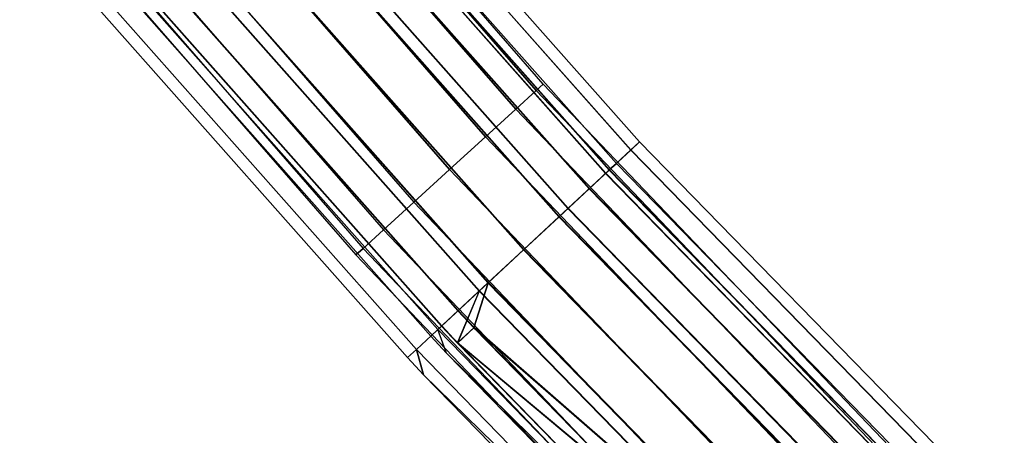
# Model space of a CAD drawing. Extents: x -176 to 176, y -176 to 176.
# Tile 2 of 208: x -135 to -119, y -121 to -114. Entities that reach past the tile are written whole.
import ezdxf

# ---------------------------------------------------------------- set-up
doc = ezdxf.new("R2010")
doc.units = 0
doc.header["$LTSCALE"] = 25.4
doc.layers.get('0').update_dxf_attribs({"linetype": 'CONTINUOUS'})

# ---------------------------------------------------------------- blocks, each defined once
blk = doc.blocks.new('BIURKOWA_B_STL')
at = {"color": 0}
for p, q in [((-131.673, -109.34, 407.235), (-126.483, -115.305, 407.235)), ((-126.483, -115.305, 408.765), (-131.673, -109.34, 408.765)), ((-126.483, -115.305, 408.765), (-131.673, -109.34, 408.765)), ((-131.673, -109.34, 407.235), (-126.483, -115.305, 407.235)), ((-131.673, -109.34, 196.235), (-126.483, -115.305, 196.235)), ((-126.483, -115.305, 197.765), (-131.673, -109.34, 197.765)), ((-126.483, -115.305, 197.765), (-131.673, -109.34, 197.765)), ((-131.673, -109.34, 196.235), (-126.483, -115.305, 196.235)), ((-126.371, -115.202, 408), (-131.556, -109.243, 408)), ((-126.371, -115.202, 408), (-131.556, -109.243, 408)), ((-126.371, -115.202, 197), (-131.556, -109.243, 197)), ((-126.371, -115.202, 197), (-131.556, -109.243, 197)), ((-132.007, -109.617, 406.586), (-126.803, -115.597, 406.586)), ((-132.007, -109.617, 406.586), (-126.803, -115.597, 406.586)), ((-126.803, -115.597, 409.414), (-132.007, -109.617, 409.414)), ((-126.803, -115.597, 409.414), (-132.007, -109.617, 409.414)), ((-132.007, -109.617, 195.586), (-126.803, -115.597, 195.586)), ((-132.007, -109.617, 195.586), (-126.803, -115.597, 195.586)), ((-126.803, -115.597, 198.414), (-132.007, -109.617, 198.414)), ((-126.803, -115.597, 198.414), (-132.007, -109.617, 198.414)), ((-130.316, -109.946, 408), (-124.852, -116.113, 408)), ((-130.316, -109.946, 408), (-124.852, -116.113, 408)), ((-130.316, -109.946, 196.996), (-124.852, -116.113, 196.996)), ((-130.316, -109.946, 196.996), (-124.852, -116.113, 196.996)), ((-132.506, -110.032, 406.152), (-127.283, -116.034, 406.152)), ((-132.506, -110.032, 406.152), (-127.283, -116.034, 406.152)), ((-127.283, -116.034, 409.848), (-132.506, -110.032, 409.848)), ((-127.283, -116.034, 409.848), (-132.506, -110.032, 409.848)), ((-132.506, -110.032, 195.152), (-127.283, -116.034, 195.152)), ((-132.506, -110.032, 195.152), (-127.283, -116.034, 195.152)), ((-127.283, -116.034, 198.848), (-132.506, -110.032, 198.848)), ((-127.283, -116.034, 198.848), (-132.506, -110.032, 198.848)), ((-130.462, -110.069, 196.04), (-124.992, -116.244, 196.04)), ((-130.462, -110.069, 196.04), (-124.992, -116.244, 196.04)), ((-130.461, -110.068, 407.043), (-124.991, -116.243, 407.043)), ((-130.461, -110.068, 407.043), (-124.991, -116.243, 407.043)), ((-130.461, -110.068, 408.957), (-124.991, -116.243, 408.957)), ((-130.461, -110.068, 408.957), (-124.991, -116.243, 408.957)), ((-130.46, -110.067, 197.952), (-124.99, -116.241, 197.952)), ((-130.46, -110.067, 197.952), (-124.99, -116.241, 197.952)), ((-125.218, -116.454, 196.996), (-130.698, -110.268, 196.996)), ((-125.218, -116.454, 196.996), (-130.698, -110.268, 196.996)), ((-130.698, -110.268, 408), (-125.218, -116.454, 408)), ((-130.698, -110.268, 408), (-125.218, -116.454, 408)), ((-130.877, -110.419, 195.23), (-125.39, -116.613, 195.23)), ((-130.877, -110.419, 195.23), (-125.39, -116.613, 195.23)), ((-130.875, -110.418, 406.232), (-125.388, -116.612, 406.232)), ((-130.875, -110.418, 406.232), (-125.388, -116.612, 406.232)), ((-130.875, -110.418, 409.768), (-125.388, -116.612, 409.768)), ((-130.875, -110.418, 409.768), (-125.388, -116.612, 409.768)), ((-130.872, -110.415, 198.764), (-125.385, -116.609, 198.764)), ((-130.872, -110.415, 198.764), (-125.385, -116.609, 198.764)), ((-130.816, -110.367, 196.231), (-125.331, -116.558, 196.231)), ((-130.816, -110.367, 196.231), (-125.331, -116.558, 196.231)), ((-130.814, -110.366, 408.765), (-125.329, -116.557, 408.765)), ((-130.814, -110.366, 408.765), (-125.329, -116.557, 408.765)), ((-130.814, -110.366, 407.235), (-125.329, -116.557, 407.235)), ((-130.814, -110.366, 407.235), (-125.329, -116.557, 407.235)), ((-130.813, -110.365, 197.761), (-125.328, -116.556, 197.761)), ((-130.813, -110.365, 197.761), (-125.328, -116.556, 197.761)), ((-127.849, -116.549, 410), (-133.095, -110.521, 410)), ((-133.095, -110.521, 406), (-127.849, -116.549, 406)), ((-133.095, -110.521, 406), (-127.849, -116.549, 406)), ((-127.849, -116.549, 410), (-133.095, -110.521, 410)), ((-127.849, -116.549, 199), (-133.095, -110.521, 199)), ((-133.095, -110.521, 195), (-127.849, -116.549, 195)), ((-133.095, -110.521, 195), (-127.849, -116.549, 195)), ((-127.849, -116.549, 199), (-133.095, -110.521, 199)), ((-131.148, -110.647, 195.583), (-125.649, -116.854, 195.583)), ((-131.148, -110.647, 195.583), (-125.649, -116.854, 195.583)), ((-125.647, -116.853, 409.414), (-131.146, -110.646, 409.414)), ((-131.146, -110.646, 406.586), (-125.647, -116.853, 406.586)), ((-131.146, -110.646, 406.586), (-125.647, -116.853, 406.586)), ((-125.647, -116.853, 409.414), (-131.146, -110.646, 409.414)), ((-131.143, -110.643, 198.41), (-125.644, -116.85, 198.41)), ((-131.143, -110.643, 198.41), (-125.644, -116.85, 198.41)), ((-133.684, -111.009, 409.848), (-128.414, -117.065, 409.848)), ((-133.684, -111.009, 409.848), (-128.414, -117.065, 409.848)), ((-133.684, -111.009, 406.152), (-128.414, -117.065, 406.152)), ((-133.684, -111.009, 406.152), (-128.414, -117.065, 406.152)), ((-133.684, -111.009, 198.848), (-128.414, -117.065, 198.848)), ((-133.684, -111.009, 198.848), (-128.414, -117.065, 198.848)), ((-133.684, -111.009, 195.152), (-128.414, -117.065, 195.152)), ((-133.684, -111.009, 195.152), (-128.414, -117.065, 195.152)), ((-131.644, -111.066, 195.151), (-126.124, -117.296, 195.151)), ((-131.644, -111.066, 195.151), (-126.124, -117.296, 195.151)), ((-126.122, -117.295, 406.152), (-131.642, -111.064, 406.152)), ((-126.122, -117.295, 406.152), (-131.642, -111.064, 406.152)), ((-131.642, -111.064, 409.848), (-126.122, -117.295, 409.848)), ((-131.642, -111.064, 409.848), (-126.122, -117.295, 409.848)), ((-131.637, -111.06, 198.845), (-126.118, -117.291, 198.845)), ((-131.637, -111.06, 198.845), (-126.118, -117.291, 198.845)), ((-131.497, -110.942, 194.689), (-125.984, -117.166, 194.689)), ((-131.497, -110.942, 194.689), (-125.984, -117.166, 194.689)), ((-131.495, -110.941, 405.69), (-125.982, -117.164, 405.69)), ((-131.495, -110.941, 405.69), (-125.982, -117.164, 405.69)), ((-131.495, -110.941, 410.31), (-125.982, -117.164, 410.31)), ((-131.495, -110.941, 410.31), (-125.982, -117.164, 410.31)), ((-131.491, -110.937, 199.307), (-125.978, -117.16, 199.307)), ((-131.491, -110.937, 199.307), (-125.978, -117.16, 199.307)), ((-134.183, -111.424, 409.414), (-128.894, -117.502, 409.414)), ((-134.183, -111.424, 409.414), (-128.894, -117.502, 409.414)), ((-134.183, -111.424, 406.586), (-128.894, -117.502, 406.586)), ((-134.183, -111.424, 406.586), (-128.894, -117.502, 406.586)), ((-134.183, -111.424, 198.414), (-128.894, -117.502, 198.414)), ((-134.183, -111.424, 198.414), (-128.894, -117.502, 198.414)), ((-134.183, -111.424, 195.586), (-128.894, -117.502, 195.586)), ((-134.183, -111.424, 195.586), (-128.894, -117.502, 195.586)), ((-132.221, -111.553, 199.5), (-126.678, -117.811, 199.5)), ((-132.221, -111.553, 199.5), (-126.678, -117.811, 199.5)), ((-126.678, -117.811, 199), (-132.221, -111.553, 199)), ((-126.678, -117.811, 199), (-132.221, -111.553, 199)), ((-134.516, -111.701, 408.765), (-129.214, -117.794, 408.765)), ((-134.516, -111.701, 408.765), (-129.214, -117.794, 408.765)), ((-134.516, -111.701, 407.235), (-129.214, -117.794, 407.235)), ((-134.516, -111.701, 407.235), (-129.214, -117.794, 407.235)), ((-134.516, -111.701, 197.765), (-129.214, -117.794, 197.765)), ((-134.516, -111.701, 197.765), (-129.214, -117.794, 197.765)), ((-134.516, -111.701, 196.235), (-129.214, -117.794, 196.235)), ((-134.516, -111.701, 196.235), (-129.214, -117.794, 196.235)), ((-132.228, -111.559, 194.5), (-126.684, -117.817, 194.5)), ((-132.228, -111.559, 194.5), (-126.684, -117.817, 194.5)), ((-132.228, -111.559, 195), (-126.684, -117.817, 195)), ((-132.228, -111.559, 195), (-126.684, -117.817, 195)), ((-132.227, -111.558, 405.5), (-126.682, -117.816, 405.5)), ((-132.227, -111.558, 405.5), (-126.682, -117.816, 405.5)), ((-132.227, -111.558, 410.5), (-126.682, -117.816, 410.5)), ((-132.227, -111.558, 410.5), (-126.682, -117.816, 410.5)), ((-132.227, -111.558, 406), (-126.682, -117.816, 406)), ((-132.227, -111.558, 410), (-126.682, -117.816, 410)), ((-132.227, -111.558, 406), (-126.682, -117.816, 406)), ((-132.227, -111.558, 410), (-126.682, -117.816, 410)), ((-134.633, -111.798, 408), (-129.327, -117.897, 408)), ((-134.633, -111.798, 408), (-129.327, -117.897, 408)), ((-134.633, -111.798, 197), (-129.327, -117.897, 197)), ((-134.633, -111.798, 197), (-129.327, -117.897, 197)), ((-132.959, -112.176, 194.691), (-127.384, -118.468, 194.691)), ((-132.959, -112.176, 194.691), (-127.384, -118.468, 194.691)), ((-132.958, -112.175, 405.69), (-127.383, -118.467, 405.69)), ((-132.958, -112.175, 405.69), (-127.383, -118.467, 405.69)), ((-132.958, -112.175, 410.31), (-127.383, -118.467, 410.31)), ((-132.958, -112.175, 410.31), (-127.383, -118.467, 410.31)), ((-132.953, -112.17, 199.312), (-127.378, -118.463, 199.312)), ((-132.953, -112.17, 199.312), (-127.378, -118.463, 199.312)), ((-127.244, -118.338, 195.153), (-132.813, -112.052, 195.153)), ((-127.244, -118.338, 195.153), (-132.813, -112.052, 195.153)), ((-132.812, -112.051, 406.152), (-127.243, -118.337, 406.152)), ((-132.812, -112.051, 406.152), (-127.243, -118.337, 406.152)), ((-132.812, -112.051, 409.848), (-127.243, -118.337, 409.848)), ((-132.812, -112.051, 409.848), (-127.243, -118.337, 409.848)), ((-132.806, -112.047, 198.851), (-127.238, -118.332, 198.851)), ((-132.806, -112.047, 198.851), (-127.238, -118.332, 198.851)), ((-127.718, -118.779, 406.586), (-133.308, -112.47, 406.586)), ((-133.308, -112.47, 195.587), (-127.719, -118.779, 195.587)), ((-133.308, -112.47, 195.587), (-127.719, -118.779, 195.587)), ((-127.718, -118.779, 406.586), (-133.308, -112.47, 406.586)), ((-127.718, -118.779, 409.414), (-133.308, -112.47, 409.414)), ((-127.718, -118.779, 409.414), (-133.308, -112.47, 409.414)), ((-133.303, -112.466, 198.42), (-127.714, -118.775, 198.42)), ((-133.303, -112.466, 198.42), (-127.714, -118.775, 198.42)), ((-133.639, -112.749, 196.235), (-128.036, -119.074, 196.235)), ((-133.639, -112.749, 196.235), (-128.036, -119.074, 196.235)), ((-133.639, -112.749, 408.765), (-128.036, -119.074, 408.765)), ((-133.639, -112.749, 408.765), (-128.036, -119.074, 408.765)), ((-133.578, -112.698, 406.232), (-127.977, -119.02, 406.232)), ((-133.578, -112.698, 406.232), (-127.977, -119.02, 406.232)), ((-133.578, -112.698, 409.768), (-127.977, -119.02, 409.768)), ((-133.578, -112.698, 409.768), (-127.977, -119.02, 409.768)), ((-133.578, -112.698, 195.233), (-127.978, -119.02, 195.233)), ((-133.578, -112.698, 195.233), (-127.978, -119.02, 195.233)), ((-133.574, -112.694, 198.773), (-127.973, -119.016, 198.773)), ((-133.574, -112.694, 198.773), (-127.973, -119.016, 198.773)), ((-133.755, -112.847, 197), (-128.147, -119.178, 197)), ((-133.755, -112.847, 408), (-128.147, -119.178, 408)), ((-133.755, -112.847, 197), (-128.147, -119.178, 197)), ((-133.755, -112.847, 408), (-128.147, -119.178, 408)), ((-133.992, -113.047, 408.957), (-128.374, -119.389, 408.957)), ((-133.992, -113.047, 408.957), (-128.374, -119.389, 408.957)), ((-133.992, -113.047, 196.044), (-128.374, -119.389, 196.044)), ((-133.992, -113.047, 196.044), (-128.374, -119.389, 196.044)), ((-134.137, -113.17, 408), (-128.513, -119.518, 408)), ((-134.137, -113.17, 197), (-128.513, -119.518, 197)), ((-134.137, -113.17, 408), (-128.513, -119.518, 408)), ((-134.137, -113.17, 197), (-128.513, -119.518, 197)), ((-126.371, -115.202, 408), (-126.483, -115.305, 408.765)), ((-126.371, -115.202, 408), (-126.483, -115.305, 408.765)), ((-126.483, -115.305, 407.235), (-126.371, -115.202, 408)), ((-126.483, -115.305, 407.235), (-126.371, -115.202, 408)), ((-126.371, -115.202, 197), (-126.483, -115.305, 197.765)), ((-126.371, -115.202, 197), (-126.483, -115.305, 197.765)), ((-126.483, -115.305, 196.235), (-126.371, -115.202, 197)), ((-126.483, -115.305, 196.235), (-126.371, -115.202, 197)), ((-120.915, -120.915, 408), (-126.371, -115.202, 408)), ((-120.915, -120.915, 408), (-126.371, -115.202, 408)), ((-120.915, -120.915, 197), (-126.371, -115.202, 197)), ((-120.915, -120.915, 197), (-126.371, -115.202, 197)), ((-126.803, -115.597, 406.586), (-126.483, -115.305, 407.235)), ((-126.803, -115.597, 406.586), (-126.483, -115.305, 407.235)), ((-126.483, -115.305, 408.765), (-126.803, -115.597, 409.414)), ((-126.483, -115.305, 408.765), (-126.803, -115.597, 409.414)), ((-126.803, -115.597, 195.586), (-126.483, -115.305, 196.235)), ((-126.803, -115.597, 195.586), (-126.483, -115.305, 196.235)), ((-126.483, -115.305, 197.765), (-126.803, -115.597, 198.414)), ((-126.483, -115.305, 197.765), (-126.803, -115.597, 198.414)), ((-126.483, -115.305, 407.235), (-121.023, -121.023, 407.235)), ((-121.023, -121.023, 408.765), (-126.483, -115.305, 408.765)), ((-121.023, -121.023, 408.765), (-126.483, -115.305, 408.765)), ((-126.483, -115.305, 407.235), (-121.023, -121.023, 407.235)), ((-126.483, -115.305, 196.235), (-121.023, -121.023, 196.235)), ((-121.023, -121.023, 197.765), (-126.483, -115.305, 197.765)), ((-121.023, -121.023, 197.765), (-126.483, -115.305, 197.765)), ((-126.483, -115.305, 196.235), (-121.023, -121.023, 196.235)), ((-126.803, -115.597, 406.586), (-127.283, -116.034, 406.152)), ((-126.803, -115.597, 406.586), (-127.283, -116.034, 406.152)), ((-126.803, -115.597, 409.414), (-127.283, -116.034, 409.848)), ((-126.803, -115.597, 409.414), (-127.283, -116.034, 409.848)), ((-126.803, -115.597, 195.586), (-127.283, -116.034, 195.152)), ((-126.803, -115.597, 195.586), (-127.283, -116.034, 195.152)), ((-126.803, -115.597, 198.414), (-127.283, -116.034, 198.848)), ((-126.803, -115.597, 198.414), (-127.283, -116.034, 198.848)), ((-126.803, -115.597, 406.586), (-121.329, -121.329, 406.586)), ((-126.803, -115.597, 406.586), (-121.329, -121.329, 406.586)), ((-121.329, -121.329, 409.414), (-126.803, -115.597, 409.414)), ((-121.329, -121.329, 409.414), (-126.803, -115.597, 409.414)), ((-126.803, -115.597, 195.586), (-121.329, -121.329, 195.586)), ((-126.803, -115.597, 195.586), (-121.329, -121.329, 195.586)), ((-121.329, -121.329, 198.414), (-126.803, -115.597, 198.414)), ((-121.329, -121.329, 198.414), (-126.803, -115.597, 198.414)), ((-127.283, -116.034, 406.152), (-127.849, -116.549, 406)), ((-127.283, -116.034, 406.152), (-127.849, -116.549, 406)), ((-127.283, -116.034, 409.848), (-127.849, -116.549, 410)), ((-127.283, -116.034, 409.848), (-127.849, -116.549, 410)), ((-127.283, -116.034, 195.152), (-127.849, -116.549, 195)), ((-127.283, -116.034, 195.152), (-127.849, -116.549, 195)), ((-127.283, -116.034, 198.848), (-127.849, -116.549, 199)), ((-127.283, -116.034, 198.848), (-127.849, -116.549, 199)), ((-127.283, -116.034, 406.152), (-121.788, -121.788, 406.152)), ((-127.283, -116.034, 406.152), (-121.788, -121.788, 406.152)), ((-121.788, -121.788, 409.848), (-127.283, -116.034, 409.848)), ((-121.788, -121.788, 409.848), (-127.283, -116.034, 409.848)), ((-127.283, -116.034, 195.152), (-121.788, -121.788, 195.152)), ((-127.283, -116.034, 195.152), (-121.788, -121.788, 195.152)), ((-121.788, -121.788, 198.848), (-127.283, -116.034, 198.848)), ((-121.788, -121.788, 198.848), (-127.283, -116.034, 198.848)), ((-124.992, -116.244, 196.04), (-124.852, -116.113, 196.996)), ((-124.992, -116.244, 196.04), (-124.852, -116.113, 196.996)), ((-124.852, -116.113, 408), (-124.991, -116.243, 408.957)), ((-124.991, -116.243, 407.043), (-124.852, -116.113, 408)), ((-124.991, -116.243, 407.043), (-124.852, -116.113, 408)), ((-124.852, -116.113, 408), (-124.991, -116.243, 408.957)), ((-124.852, -116.113, 196.996), (-124.99, -116.241, 197.952)), ((-124.852, -116.113, 196.996), (-124.99, -116.241, 197.952)), ((-119.096, -122.01, 408), (-124.852, -116.113, 408)), ((-119.096, -122.01, 408), (-124.852, -116.113, 408)), ((-119.096, -122.01, 196.996), (-124.852, -116.113, 196.996)), ((-119.096, -122.01, 196.996), (-124.852, -116.113, 196.996)), ((-125.39, -116.613, 195.23), (-124.992, -116.244, 196.04)), ((-125.39, -116.613, 195.23), (-124.992, -116.244, 196.04)), ((-124.991, -116.243, 408.957), (-125.388, -116.612, 409.768)), ((-125.388, -116.612, 406.232), (-124.991, -116.243, 407.043)), ((-125.388, -116.612, 406.232), (-124.991, -116.243, 407.043)), ((-124.991, -116.243, 408.957), (-125.388, -116.612, 409.768)), ((-124.99, -116.241, 197.952), (-125.385, -116.609, 198.764)), ((-124.99, -116.241, 197.952), (-125.385, -116.609, 198.764)), ((-119.23, -122.147, 196.04), (-124.992, -116.244, 196.04)), ((-119.23, -122.147, 196.04), (-124.992, -116.244, 196.04)), ((-119.229, -122.146, 408.957), (-124.991, -116.243, 408.957)), ((-119.229, -122.146, 408.957), (-124.991, -116.243, 408.957)), ((-119.229, -122.146, 407.043), (-124.991, -116.243, 407.043)), ((-119.229, -122.146, 407.043), (-124.991, -116.243, 407.043)), ((-119.228, -122.144, 197.952), (-124.99, -116.241, 197.952)), ((-119.228, -122.144, 197.952), (-124.99, -116.241, 197.952)), ((-125.218, -116.454, 196.996), (-125.331, -116.558, 196.231)), ((-125.218, -116.454, 196.996), (-125.331, -116.558, 196.231)), ((-125.329, -116.557, 408.765), (-125.218, -116.454, 408)), ((-125.329, -116.557, 408.765), (-125.218, -116.454, 408)), ((-125.218, -116.454, 408), (-125.329, -116.557, 407.235)), ((-125.218, -116.454, 408), (-125.329, -116.557, 407.235)), ((-125.218, -116.454, 196.996), (-125.328, -116.556, 197.761)), ((-125.218, -116.454, 196.996), (-125.328, -116.556, 197.761)), ((-125.218, -116.454, 196.996), (-119.445, -122.367, 196.996)), ((-125.218, -116.454, 196.996), (-119.445, -122.367, 196.996)), ((-125.218, -116.454, 408), (-119.445, -122.367, 408)), ((-125.218, -116.454, 408), (-119.445, -122.367, 408)), ((-127.849, -116.549, 410), (-128.414, -117.065, 409.848)), ((-127.849, -116.549, 406), (-128.414, -117.065, 406.152)), ((-127.849, -116.549, 406), (-128.414, -117.065, 406.152)), ((-127.849, -116.549, 410), (-128.414, -117.065, 409.848)), ((-127.849, -116.549, 199), (-128.414, -117.065, 198.848)), ((-127.849, -116.549, 195), (-128.414, -117.065, 195.152)), ((-127.849, -116.549, 195), (-128.414, -117.065, 195.152)), ((-127.849, -116.549, 199), (-128.414, -117.065, 198.848)), ((-127.849, -116.549, 406), (-122.329, -122.329, 406)), ((-127.849, -116.549, 406), (-122.329, -122.329, 406)), ((-122.329, -122.329, 410), (-127.849, -116.549, 410)), ((-122.329, -122.329, 410), (-127.849, -116.549, 410)), ((-127.849, -116.549, 195), (-122.329, -122.329, 195)), ((-127.849, -116.549, 195), (-122.329, -122.329, 195)), ((-122.329, -122.329, 199), (-127.849, -116.549, 199)), ((-122.329, -122.329, 199), (-127.849, -116.549, 199)), ((-125.984, -117.166, 194.689), (-125.39, -116.613, 195.23)), ((-125.984, -117.166, 194.689), (-125.39, -116.613, 195.23)), ((-125.388, -116.612, 409.768), (-125.982, -117.164, 410.31)), ((-125.982, -117.164, 405.69), (-125.388, -116.612, 406.232)), ((-125.982, -117.164, 405.69), (-125.388, -116.612, 406.232)), ((-125.388, -116.612, 409.768), (-125.982, -117.164, 410.31)), ((-125.385, -116.609, 198.764), (-125.978, -117.16, 199.307)), ((-125.385, -116.609, 198.764), (-125.978, -117.16, 199.307)), ((-125.331, -116.558, 196.231), (-125.649, -116.854, 195.583)), ((-125.331, -116.558, 196.231), (-125.649, -116.854, 195.583)), ((-125.647, -116.853, 409.414), (-125.329, -116.557, 408.765)), ((-125.647, -116.853, 409.414), (-125.329, -116.557, 408.765)), ((-125.329, -116.557, 407.235), (-125.647, -116.853, 406.586)), ((-125.329, -116.557, 407.235), (-125.647, -116.853, 406.586)), ((-125.644, -116.85, 198.41), (-125.328, -116.556, 197.761)), ((-125.644, -116.85, 198.41), (-125.328, -116.556, 197.761)), ((-119.609, -122.535, 195.23), (-125.39, -116.613, 195.23)), ((-119.609, -122.535, 195.23), (-125.39, -116.613, 195.23)), ((-119.608, -122.534, 409.768), (-125.388, -116.612, 409.768)), ((-119.608, -122.534, 409.768), (-125.388, -116.612, 409.768)), ((-119.608, -122.534, 406.232), (-125.388, -116.612, 406.232)), ((-119.608, -122.534, 406.232), (-125.388, -116.612, 406.232)), ((-119.605, -122.531, 198.764), (-125.385, -116.609, 198.764)), ((-119.605, -122.531, 198.764), (-125.385, -116.609, 198.764)), ((-125.331, -116.558, 196.231), (-119.553, -122.477, 196.231)), ((-125.331, -116.558, 196.231), (-119.553, -122.477, 196.231)), ((-125.329, -116.557, 408.765), (-119.552, -122.476, 408.765)), ((-125.329, -116.557, 408.765), (-119.552, -122.476, 408.765)), ((-125.329, -116.557, 407.235), (-119.552, -122.476, 407.235)), ((-125.329, -116.557, 407.235), (-119.552, -122.476, 407.235)), ((-119.55, -122.475, 197.761), (-125.328, -116.556, 197.761)), ((-119.55, -122.475, 197.761), (-125.328, -116.556, 197.761)), ((-125.649, -116.854, 195.583), (-126.124, -117.296, 195.151)), ((-125.649, -116.854, 195.583), (-126.124, -117.296, 195.151)), ((-125.647, -116.853, 409.414), (-126.122, -117.295, 409.848)), ((-126.122, -117.295, 406.152), (-125.647, -116.853, 406.586)), ((-126.122, -117.295, 406.152), (-125.647, -116.853, 406.586)), ((-125.647, -116.853, 409.414), (-126.122, -117.295, 409.848)), ((-126.118, -117.291, 198.845), (-125.644, -116.85, 198.41)), ((-126.118, -117.291, 198.845), (-125.644, -116.85, 198.41)), ((-125.649, -116.854, 195.583), (-119.856, -122.788, 195.583)), ((-125.649, -116.854, 195.583), (-119.856, -122.788, 195.583)), ((-125.647, -116.853, 409.414), (-119.855, -122.787, 409.414)), ((-125.647, -116.853, 409.414), (-119.855, -122.787, 409.414)), ((-119.855, -122.787, 406.586), (-125.647, -116.853, 406.586)), ((-119.855, -122.787, 406.586), (-125.647, -116.853, 406.586)), ((-125.644, -116.85, 198.41), (-119.852, -122.784, 198.41)), ((-125.644, -116.85, 198.41), (-119.852, -122.784, 198.41)), ((-128.894, -117.502, 409.414), (-128.414, -117.065, 409.848)), ((-128.894, -117.502, 409.414), (-128.414, -117.065, 409.848)), ((-128.414, -117.065, 406.152), (-128.894, -117.502, 406.586)), ((-128.414, -117.065, 406.152), (-128.894, -117.502, 406.586)), ((-128.894, -117.502, 198.414), (-128.414, -117.065, 198.848)), ((-128.894, -117.502, 198.414), (-128.414, -117.065, 198.848)), ((-128.414, -117.065, 195.152), (-128.894, -117.502, 195.586)), ((-128.414, -117.065, 195.152), (-128.894, -117.502, 195.586)), ((-122.871, -122.871, 409.848), (-128.414, -117.065, 409.848)), ((-128.414, -117.065, 406.152), (-122.871, -122.871, 406.152)), ((-128.414, -117.065, 406.152), (-122.871, -122.871, 406.152)), ((-122.871, -122.871, 409.848), (-128.414, -117.065, 409.848)), ((-122.871, -122.871, 198.848), (-128.414, -117.065, 198.848)), ((-128.414, -117.065, 195.152), (-122.871, -122.871, 195.152)), ((-128.414, -117.065, 195.152), (-122.871, -122.871, 195.152)), ((-122.871, -122.871, 198.848), (-128.414, -117.065, 198.848)), ((-126.684, -117.817, 194.5), (-125.984, -117.166, 194.689)), ((-126.684, -117.817, 194.5), (-125.984, -117.166, 194.689)), ((-126.124, -117.296, 195.151), (-126.684, -117.817, 195)), ((-126.124, -117.296, 195.151), (-126.684, -117.817, 195)), ((-125.982, -117.164, 410.31), (-126.682, -117.816, 410.5)), ((-126.682, -117.816, 405.5), (-125.982, -117.164, 405.69)), ((-126.682, -117.816, 405.5), (-125.982, -117.164, 405.69)), ((-125.982, -117.164, 410.31), (-126.682, -117.816, 410.5)), ((-126.122, -117.295, 406.152), (-126.682, -117.816, 406)), ((-126.122, -117.295, 406.152), (-126.682, -117.816, 406)), ((-126.682, -117.816, 410), (-126.122, -117.295, 409.848)), ((-126.682, -117.816, 410), (-126.122, -117.295, 409.848)), ((-125.978, -117.16, 199.307), (-126.678, -117.811, 199.5)), ((-125.978, -117.16, 199.307), (-126.678, -117.811, 199.5)), ((-126.678, -117.811, 199), (-126.118, -117.291, 198.845)), ((-126.678, -117.811, 199), (-126.118, -117.291, 198.845)), ((-126.124, -117.296, 195.151), (-120.31, -123.253, 195.151)), ((-126.124, -117.296, 195.151), (-120.31, -123.253, 195.151)), ((-120.308, -123.251, 409.848), (-126.122, -117.295, 409.848)), ((-126.122, -117.295, 406.152), (-120.308, -123.251, 406.152)), ((-126.122, -117.295, 406.152), (-120.308, -123.251, 406.152)), ((-120.308, -123.251, 409.848), (-126.122, -117.295, 409.848)), ((-126.118, -117.291, 198.845), (-120.304, -123.247, 198.845)), ((-126.118, -117.291, 198.845), (-120.304, -123.247, 198.845)), ((-120.176, -123.116, 194.689), (-125.984, -117.166, 194.689)), ((-120.176, -123.116, 194.689), (-125.984, -117.166, 194.689)), ((-120.174, -123.114, 410.31), (-125.982, -117.164, 410.31)), ((-120.174, -123.114, 410.31), (-125.982, -117.164, 410.31)), ((-120.174, -123.114, 405.69), (-125.982, -117.164, 405.69)), ((-120.174, -123.114, 405.69), (-125.982, -117.164, 405.69)), ((-120.17, -123.11, 199.307), (-125.978, -117.16, 199.307)), ((-120.17, -123.11, 199.307), (-125.978, -117.16, 199.307)), ((-129.214, -117.794, 408.765), (-128.894, -117.502, 409.414)), ((-129.214, -117.794, 408.765), (-128.894, -117.502, 409.414)), ((-128.894, -117.502, 406.586), (-129.214, -117.794, 407.235)), ((-128.894, -117.502, 406.586), (-129.214, -117.794, 407.235)), ((-129.214, -117.794, 197.765), (-128.894, -117.502, 198.414)), ((-129.214, -117.794, 197.765), (-128.894, -117.502, 198.414)), ((-128.894, -117.502, 195.586), (-129.214, -117.794, 196.235)), ((-128.894, -117.502, 195.586), (-129.214, -117.794, 196.235)), ((-128.894, -117.502, 409.414), (-123.329, -123.329, 409.414)), ((-128.894, -117.502, 409.414), (-123.329, -123.329, 409.414)), ((-128.894, -117.502, 406.586), (-123.329, -123.329, 406.586)), ((-128.894, -117.502, 406.586), (-123.329, -123.329, 406.586)), ((-128.894, -117.502, 198.414), (-123.329, -123.329, 198.414)), ((-128.894, -117.502, 198.414), (-123.329, -123.329, 198.414)), ((-128.894, -117.502, 195.586), (-123.329, -123.329, 195.586)), ((-128.894, -117.502, 195.586), (-123.329, -123.329, 195.586)), ((-129.327, -117.897, 408), (-129.214, -117.794, 408.765)), ((-129.327, -117.897, 408), (-129.214, -117.794, 408.765)), ((-129.214, -117.794, 407.235), (-129.327, -117.897, 408)), ((-129.214, -117.794, 407.235), (-129.327, -117.897, 408)), ((-129.327, -117.897, 197), (-129.214, -117.794, 197.765)), ((-129.327, -117.897, 197), (-129.214, -117.794, 197.765)), ((-129.214, -117.794, 196.235), (-129.327, -117.897, 197)), ((-129.214, -117.794, 196.235), (-129.327, -117.897, 197)), ((-129.327, -117.897, 408), (-123.744, -123.744, 408)), ((-129.327, -117.897, 408), (-123.744, -123.744, 408)), ((-129.327, -117.897, 197), (-123.744, -123.744, 197)), ((-129.327, -117.897, 197), (-123.744, -123.744, 197)), ((-129.214, -117.794, 408.765), (-123.636, -123.636, 408.765)), ((-129.214, -117.794, 408.765), (-123.636, -123.636, 408.765)), ((-129.214, -117.794, 407.235), (-123.636, -123.636, 407.235)), ((-129.214, -117.794, 407.235), (-123.636, -123.636, 407.235)), ((-129.214, -117.794, 197.765), (-123.636, -123.636, 197.765)), ((-129.214, -117.794, 197.765), (-123.636, -123.636, 197.765)), ((-129.214, -117.794, 196.235), (-123.636, -123.636, 196.235)), ((-129.214, -117.794, 196.235), (-123.636, -123.636, 196.235)), ((-127.384, -118.468, 194.691), (-126.684, -117.817, 194.5)), ((-127.384, -118.468, 194.691), (-126.684, -117.817, 194.5)), ((-126.682, -117.816, 410.5), (-127.383, -118.467, 410.31)), ((-127.383, -118.467, 405.69), (-126.682, -117.816, 405.5)), ((-127.383, -118.467, 405.69), (-126.682, -117.816, 405.5)), ((-126.682, -117.816, 410.5), (-127.383, -118.467, 410.31)), ((-126.678, -117.811, 199.5), (-127.378, -118.463, 199.312)), ((-126.678, -117.811, 199.5), (-127.378, -118.463, 199.312)), ((-127.244, -118.338, 195.153), (-126.684, -117.817, 195)), ((-127.244, -118.338, 195.153), (-126.684, -117.817, 195)), ((-126.682, -117.816, 406), (-127.243, -118.337, 406.152)), ((-126.682, -117.816, 406), (-127.243, -118.337, 406.152)), ((-127.243, -118.337, 409.848), (-126.682, -117.816, 410)), ((-127.243, -118.337, 409.848), (-126.682, -117.816, 410)), ((-126.678, -117.811, 199), (-127.238, -118.332, 198.851)), ((-126.678, -117.811, 199), (-127.238, -118.332, 198.851)), ((-120.844, -123.8, 194.5), (-126.684, -117.817, 194.5)), ((-120.844, -123.8, 194.5), (-126.684, -117.817, 194.5)), ((-120.844, -123.8, 195), (-126.684, -117.817, 195)), ((-120.844, -123.8, 195), (-126.684, -117.817, 195)), ((-120.842, -123.799, 410.5), (-126.682, -117.816, 410.5)), ((-120.842, -123.799, 410.5), (-126.682, -117.816, 410.5)), ((-120.842, -123.799, 405.5), (-126.682, -117.816, 405.5)), ((-120.842, -123.799, 405.5), (-126.682, -117.816, 405.5)), ((-126.682, -117.816, 406), (-120.842, -123.799, 406)), ((-126.682, -117.816, 406), (-120.842, -123.799, 406)), ((-126.682, -117.816, 410), (-120.842, -123.799, 410)), ((-126.682, -117.816, 410), (-120.842, -123.799, 410)), ((-120.838, -123.794, 199.5), (-126.678, -117.811, 199.5)), ((-120.838, -123.794, 199.5), (-126.678, -117.811, 199.5)), ((-126.678, -117.811, 199), (-120.838, -123.794, 199)), ((-126.678, -117.811, 199), (-120.838, -123.794, 199)), ((-127.244, -118.338, 195.153), (-127.719, -118.779, 195.587)), ((-127.244, -118.338, 195.153), (-127.719, -118.779, 195.587)), ((-127.718, -118.779, 406.586), (-127.243, -118.337, 406.152)), ((-127.718, -118.779, 409.414), (-127.243, -118.337, 409.848)), ((-127.718, -118.779, 409.414), (-127.243, -118.337, 409.848)), ((-127.718, -118.779, 406.586), (-127.243, -118.337, 406.152)), ((-127.714, -118.775, 198.42), (-127.238, -118.332, 198.851)), ((-127.714, -118.775, 198.42), (-127.238, -118.332, 198.851)), ((-127.468, -119.047, 406.586), (-127.243, -118.337, 406.152)), ((-127.468, -119.047, 406.586), (-127.243, -118.337, 406.152)), ((-127.464, -119.043, 198.42), (-127.238, -118.332, 198.851)), ((-127.464, -119.043, 198.42), (-127.238, -118.332, 198.851)), ((-127.244, -118.338, 195.153), (-121.378, -124.347, 195.153)), ((-127.244, -118.338, 195.153), (-121.378, -124.347, 195.153)), ((-127.243, -118.337, 406.152), (-121.377, -124.346, 406.152)), ((-127.243, -118.337, 409.848), (-121.377, -124.346, 409.848)), ((-127.243, -118.337, 406.152), (-121.377, -124.346, 406.152)), ((-127.243, -118.337, 409.848), (-121.377, -124.346, 409.848)), ((-121.372, -124.341, 198.851), (-127.238, -118.332, 198.851)), ((-121.372, -124.341, 198.851), (-127.238, -118.332, 198.851)), ((-127.978, -119.02, 195.233), (-127.384, -118.468, 194.691)), ((-127.978, -119.02, 195.233), (-127.384, -118.468, 194.691)), ((-127.977, -119.02, 406.232), (-127.383, -118.467, 405.69)), ((-127.383, -118.467, 410.31), (-127.977, -119.02, 409.768)), ((-127.977, -119.02, 406.232), (-127.383, -118.467, 405.69)), ((-127.383, -118.467, 410.31), (-127.977, -119.02, 409.768)), ((-127.378, -118.463, 199.312), (-127.973, -119.016, 198.773)), ((-127.378, -118.463, 199.312), (-127.973, -119.016, 198.773)), ((-127.383, -118.467, 405.69), (-127.727, -119.288, 406.232)), ((-127.383, -118.467, 405.69), (-127.727, -119.288, 406.232)), ((-127.723, -119.284, 198.773), (-127.378, -118.463, 199.312)), ((-127.723, -119.284, 198.773), (-127.378, -118.463, 199.312)), ((-121.512, -124.484, 194.691), (-127.384, -118.468, 194.691)), ((-121.512, -124.484, 194.691), (-127.384, -118.468, 194.691)), ((-121.511, -124.483, 410.31), (-127.383, -118.467, 410.31)), ((-121.511, -124.483, 410.31), (-127.383, -118.467, 410.31)), ((-121.511, -124.483, 405.69), (-127.383, -118.467, 405.69)), ((-121.511, -124.483, 405.69), (-127.383, -118.467, 405.69)), ((-121.506, -124.478, 199.312), (-127.378, -118.463, 199.312)), ((-121.506, -124.478, 199.312), (-127.378, -118.463, 199.312)), ((-127.719, -118.779, 195.587), (-128.036, -119.074, 196.235)), ((-127.719, -118.779, 195.587), (-128.036, -119.074, 196.235)), ((-127.718, -118.779, 409.414), (-128.036, -119.074, 408.765)), ((-127.718, -118.779, 409.414), (-128.036, -119.074, 408.765)), ((-127.718, -118.779, 406.586), (-127.977, -119.02, 406.232)), ((-127.718, -118.779, 406.586), (-127.977, -119.02, 406.232)), ((-127.714, -118.775, 198.42), (-127.973, -119.016, 198.773)), ((-127.714, -118.775, 198.42), (-127.973, -119.016, 198.773)), ((-127.719, -118.779, 195.587), (-121.831, -124.811, 195.587)), ((-127.719, -118.779, 195.587), (-121.831, -124.811, 195.587)), ((-127.468, -119.047, 406.586), (-127.718, -118.779, 406.586)), ((-127.718, -118.779, 409.414), (-121.83, -124.811, 409.414)), ((-127.718, -118.779, 409.414), (-121.83, -124.811, 409.414)), ((-127.468, -119.047, 406.586), (-127.718, -118.779, 406.586)), ((-127.714, -118.775, 198.42), (-127.464, -119.043, 198.42)), ((-127.714, -118.775, 198.42), (-127.464, -119.043, 198.42)), ((-127.977, -119.02, 409.768), (-128.374, -119.389, 408.957)), ((-127.977, -119.02, 409.768), (-128.374, -119.389, 408.957)), ((-128.374, -119.389, 196.044), (-127.978, -119.02, 195.233)), ((-128.374, -119.389, 196.044), (-127.978, -119.02, 195.233)), ((-128.147, -119.178, 197), (-128.036, -119.074, 196.235)), ((-128.147, -119.178, 197), (-128.036, -119.074, 196.235)), ((-128.147, -119.178, 408), (-128.036, -119.074, 408.765)), ((-128.147, -119.178, 408), (-128.036, -119.074, 408.765)), ((-128.036, -119.074, 196.235), (-122.133, -125.121, 196.235)), ((-127.896, -119.447, 197), (-128.036, -119.074, 196.235)), ((-127.896, -119.447, 197), (-128.036, -119.074, 196.235)), ((-128.036, -119.074, 196.235), (-122.133, -125.121, 196.235)), ((-122.133, -125.121, 408.765), (-128.036, -119.074, 408.765)), ((-122.133, -125.121, 408.765), (-128.036, -119.074, 408.765)), ((-127.896, -119.447, 408), (-128.036, -119.074, 408.765)), ((-127.896, -119.447, 408), (-128.036, -119.074, 408.765)), ((-122.078, -125.064, 195.233), (-127.978, -119.02, 195.233)), ((-122.078, -125.064, 195.233), (-127.978, -119.02, 195.233)), ((-127.977, -119.02, 406.232), (-127.727, -119.288, 406.232)), ((-127.977, -119.02, 406.232), (-127.727, -119.288, 406.232)), ((-122.077, -125.064, 409.768), (-127.977, -119.02, 409.768)), ((-122.077, -125.064, 409.768), (-127.977, -119.02, 409.768)), ((-127.973, -119.016, 198.773), (-127.723, -119.284, 198.773)), ((-127.973, -119.016, 198.773), (-127.723, -119.284, 198.773)), ((-127.468, -119.047, 406.586), (-127.727, -119.288, 406.232)), ((-127.468, -119.047, 406.586), (-127.727, -119.288, 406.232)), ((-127.464, -119.043, 198.42), (-127.723, -119.284, 198.773)), ((-127.464, -119.043, 198.42), (-127.723, -119.284, 198.773)), ((-121.83, -124.811, 406.586), (-127.468, -119.047, 406.586)), ((-127.468, -119.047, 406.586), (-121.377, -124.346, 406.152)), ((-127.468, -119.047, 406.586), (-121.377, -124.346, 406.152)), ((-121.83, -124.811, 406.586), (-127.468, -119.047, 406.586)), ((-127.464, -119.043, 198.42), (-121.826, -124.807, 198.42)), ((-121.372, -124.341, 198.851), (-127.464, -119.043, 198.42)), ((-121.372, -124.341, 198.851), (-127.464, -119.043, 198.42)), ((-127.464, -119.043, 198.42), (-121.826, -124.807, 198.42)), ((-128.147, -119.178, 197), (-127.896, -119.447, 197)), ((-128.147, -119.178, 408), (-128.147, -119.178, 197)), ((-128.147, -119.178, 408), (-128.147, -119.178, 197)), ((-128.147, -119.178, 408), (-127.896, -119.447, 408)), ((-128.147, -119.178, 197), (-127.896, -119.447, 197)), ((-128.147, -119.178, 408), (-127.896, -119.447, 408)), ((-127.727, -119.288, 406.232), (-122.077, -125.064, 406.232)), ((-121.511, -124.483, 405.69), (-127.727, -119.288, 406.232)), ((-121.511, -124.483, 405.69), (-127.727, -119.288, 406.232)), ((-127.727, -119.288, 406.232), (-122.077, -125.064, 406.232)), ((-127.723, -119.284, 198.773), (-122.073, -125.06, 198.773)), ((-121.506, -124.478, 199.312), (-127.723, -119.284, 198.773)), ((-121.506, -124.478, 199.312), (-127.723, -119.284, 198.773)), ((-127.723, -119.284, 198.773), (-122.073, -125.06, 198.773)), ((-128.374, -119.389, 408.957), (-128.513, -119.518, 408)), ((-128.374, -119.389, 408.957), (-128.513, -119.518, 408)), ((-128.513, -119.518, 197), (-128.374, -119.389, 196.044)), ((-128.513, -119.518, 197), (-128.374, -119.389, 196.044)), ((-128.262, -119.788, 408), (-128.374, -119.389, 408.957)), ((-128.262, -119.788, 408), (-128.374, -119.389, 408.957)), ((-122.456, -125.451, 408.957), (-128.374, -119.389, 408.957)), ((-122.456, -125.451, 408.957), (-128.374, -119.389, 408.957)), ((-128.374, -119.389, 196.044), (-128.262, -119.788, 197)), ((-122.456, -125.452, 196.044), (-128.374, -119.389, 196.044)), ((-122.456, -125.452, 196.044), (-128.374, -119.389, 196.044)), ((-128.374, -119.389, 196.044), (-128.262, -119.788, 197)), ((-127.896, -119.447, 197), (-122.133, -125.121, 196.235)), ((-127.896, -119.447, 197), (-122.133, -125.121, 196.235)), ((-127.896, -119.447, 197), (-122.239, -125.23, 197)), ((-127.896, -119.447, 408), (-127.896, -119.447, 197)), ((-127.896, -119.447, 408), (-127.896, -119.447, 197)), ((-127.896, -119.447, 408), (-122.239, -125.23, 408)), ((-127.896, -119.447, 197), (-122.239, -125.23, 197)), ((-122.133, -125.121, 408.765), (-127.896, -119.447, 408)), ((-122.133, -125.121, 408.765), (-127.896, -119.447, 408)), ((-127.896, -119.447, 408), (-122.239, -125.23, 408)), ((-128.513, -119.518, 408), (-128.262, -119.788, 408)), ((-128.513, -119.518, 197), (-128.513, -119.518, 408)), ((-128.513, -119.518, 197), (-128.513, -119.518, 408)), ((-128.513, -119.518, 197), (-128.262, -119.788, 197)), ((-128.513, -119.518, 408), (-128.262, -119.788, 408)), ((-128.513, -119.518, 197), (-128.262, -119.788, 197)), ((-128.262, -119.788, 408), (-122.589, -125.588, 408)), ((-122.456, -125.451, 408.957), (-128.262, -119.788, 408)), ((-122.456, -125.451, 408.957), (-128.262, -119.788, 408)), ((-128.262, -119.788, 197), (-128.262, -119.788, 408)), ((-128.262, -119.788, 197), (-128.262, -119.788, 408)), ((-128.262, -119.788, 197), (-122.589, -125.588, 197)), ((-128.262, -119.788, 408), (-122.589, -125.588, 408)), ((-122.456, -125.452, 196.044), (-128.262, -119.788, 197)), ((-122.456, -125.452, 196.044), (-128.262, -119.788, 197)), ((-128.262, -119.788, 197), (-122.589, -125.588, 197))]:
    blk.add_line(p, q, dxfattribs=at)

msp = doc.modelspace()

# ---------------------------------------------------------------- block references
at = {"color": 253}
msp.add_blockref('BIURKOWA_B_STL', (0, 0), dxfattribs=at)

doc.saveas('drawing.dxf')
